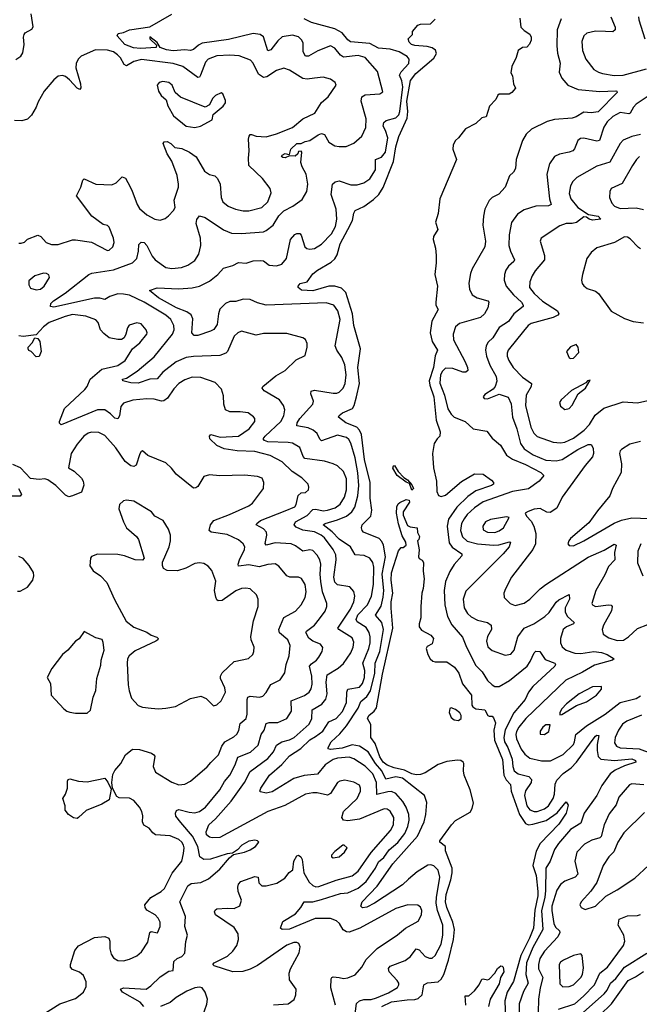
# Model space of a CAD drawing. Extents: x 1550320 to 1685906, y 509093 to 640511.
# Tile 210 of 256: x 1618121 to 1622377, y 556431 to 563196. Entities that reach past the tile are written whole.
import ezdxf

# ---------------------------------------------------------------- set-up
doc = ezdxf.new("R2010")
doc.units = 0

msp = doc.modelspace()

# ---------------------------------------------------------------- linework, layer by layer
at = {"layer": '0CON20XD'}
for points in [[(1618095, 562923.3), (1618130, 562945), (1618141.7, 562968.3), (1618151.2, 563025), (1618147.5, 563075), (1618152.5, 563095), (1618159.2, 563105), (1618205, 563130.8), (1618213.9, 563146.1), (1618200, 563235)], [(1619547.8, 556762.2), (1619584.6, 556795), (1619612.9, 556835), (1619624.6, 556875), (1619622.1, 556915), (1619595, 556957.9), (1619466, 557045), (1619458.8, 557065), (1619462.7, 557077.3), (1619475, 557085.8), (1619545, 557091.9), (1619595, 557088.1), (1619632.4, 557107.6), (1619644.2, 557145.8), (1619621.5, 557205), (1619618.5, 557235), (1619624, 557256), (1619640.8, 557275), (1619735, 557310), (1619758.8, 557305), (1619764.5, 557264.5), (1619785, 557244.3), (1619815, 557245.7), (1619886.7, 557263.3), (1619943, 557297), (1619972.8, 557337.2), (1619997.5, 557355), (1620004.4, 557415), (1620025, 557451.2), (1620035, 557456), (1620052.5, 557445), (1620061.8, 557425), (1620072.7, 557335), (1620110.1, 557270.1), (1620135, 557246.2), (1620155, 557238.2), (1620175, 557239.3), (1620293.9, 557283.9), (1620405, 557313.6), (1620445, 557344.6), (1620535.1, 557474.9), (1620668.7, 557625), (1620687.6, 557665), (1620690.5, 557715), (1620665, 557757.8), (1620645, 557771.5), (1620625, 557773.8), (1620455, 557702.1), (1620375, 557692.2), (1620344.2, 557695), (1620333.8, 557715), (1620346.2, 557755), (1620437.9, 557845), (1620461.5, 557895), (1620462.7, 557915), (1620455.3, 557935.3), (1620415, 557956.9), (1620355, 557970.6), (1620320, 557965), (1620305, 557954), (1620255, 557878.1), (1620235, 557868.2), (1620165, 557884.6), (1620134.6, 557884.6), (1620085, 557875.4), (1619942.3, 557797.7), (1619825, 557756.6), (1619495, 557577.1), (1619443.4, 557573.4), (1619425, 557578.9), (1619404.4, 557595), (1619401.4, 557615), (1619420, 557665), (1619465.2, 557704.8), (1619574.1, 557825.9), (1619664.2, 557955), (1619705, 558030.9), (1619825, 558119.3), (1619864, 558165), (1619885, 558212.2), (1619921.4, 558235), (1619975, 558247.8), (1620006.6, 558263.4), (1620110, 558355), (1620126.5, 558393.5), (1620130, 558455), (1620197.2, 558492.8), (1620222.9, 558527.1), (1620232.7, 558565), (1620226.4, 558645), (1620232.9, 558695), (1620308.9, 558741.1), (1620345, 558772.7), (1620394.6, 558845), (1620410.4, 558885), (1620415, 558920), (1620405, 558948.1), (1620312.2, 559005), (1620305.5, 559015), (1620394.2, 559145), (1620416.6, 559195), (1620422.7, 559235), (1620415, 559266.2), (1620388.9, 559298.9), (1620305, 559312.7), (1620285, 559330.8), (1620279.1, 559365), (1620294.2, 559484.2), (1620291.5, 559518.5), (1620274.7, 559555), (1620215, 559634.7), (1620191.6, 559655), (1620145, 559676.6), (1620065, 559687.9), (1620019.9, 559709.9), (1620006.2, 559725), (1620016.1, 559745), (1620095, 559789), (1620135, 559830.3), (1620155, 559832.6), (1620205, 559821.7), (1620235, 559824.8), (1620287.1, 559842.9), (1620322.5, 559867.5), (1620351.9, 559915), (1620365.8, 559965.8), (1620365, 560040), (1620345, 560091.4), (1620305, 560130.6), (1620273.3, 560145), (1620215, 560162.1), (1620079.9, 560179.9), (1620067.2, 560195), (1620045.3, 560255.3), (1619995.3, 560285.3), (1619965, 560291.3), (1619825.2, 560295.2), (1619801.9, 560305), (1619794.5, 560315), (1619807.7, 560335), (1619914.6, 560435), (1619934.6, 560475), (1619941.1, 560515), (1619933.1, 560545), (1619904.6, 560584.6), (1619800.8, 560645), (1619785.8, 560665), (1619790.8, 560675), (1619881.5, 560748.5), (1619945, 560785.7), (1620020.7, 560859.3), (1620081.2, 560888.8), (1620096, 560945), (1620095, 560970), (1620085, 560997.5), (1620065, 561010), (1619955, 561039.2), (1619795, 561039.2), (1619745, 561027.5), (1619644.4, 561055.6), (1619618.8, 561045), (1619595, 561021.2), (1619547.5, 560915), (1619536.2, 560903.8), (1619495, 560889.6), (1619315, 560881.1), (1619265, 560874.6), (1619195, 560845.2), (1619104.6, 560775), (1619065, 560728.1), (1619015, 560724.8), (1618935, 560699), (1618885, 560700.3), (1618830, 560715), (1618827.5, 560725), (1618855, 560732), (1618928.4, 560781.6), (1619045, 560879.3), (1619170, 561035), (1619182.8, 561065), (1619180.7, 561095), (1619160.3, 561135), (1619125.4, 561165), (1618976.2, 561255), (1618875, 561302), (1618835, 561311), (1618795, 561311.6), (1618740, 561295), (1618705, 561272.9), (1618672.5, 561282.5), (1618635, 561282.9), (1618355, 561221.5), (1618333.8, 561225), (1618334, 561245), (1618353.1, 561265), (1618433.2, 561316.8), (1618595, 561446.1), (1618615.9, 561454.1), (1618765, 561476.1), (1618896.7, 561525), (1618925, 561555.7), (1618936.2, 561605), (1618938.9, 561651.1), (1618955, 561667.5), (1618975, 561664.3), (1618995, 561644.4), (1619031.5, 561571.5), (1619052.7, 561545), (1619125, 561493.8), (1619165.3, 561485.3), (1619233.6, 561493.6), (1619275, 561508.2), (1619325, 561541.4), (1619351.8, 561585), (1619365.3, 561644.7), (1619362.7, 561695), (1619332.5, 561795), (1619337.6, 561822.4), (1619355, 561847.5), (1619395.8, 561835.8), (1619521.3, 561751.3), (1619575, 561729.1), (1619645, 561726.2), (1619795, 561738.2), (1619815, 561746.7), (1619861.5, 561785), (1619901.3, 561848.7), (1619935, 561882.7), (1619996.1, 561913.9), (1620060.1, 561959.9), (1620092.2, 562015), (1620101.1, 562065), (1620088.9, 562135), (1620061.1, 562185), (1620051.9, 562215), (1620058, 562285), (1620055, 562292.5), (1620035, 562290), (1620032.5, 562275), (1620013, 562257), (1619975, 562260), (1619945, 562247.5), (1619928.8, 562248.8), (1619920, 562255), (1619925, 562266), (1619945, 562276.2), (1619960.7, 562270.7), (1619975, 562270), (1619983.8, 562305), (1620025, 562346.2), (1620055, 562346), (1620080.9, 562359.1), (1620115, 562366.4), (1620170.8, 562405), (1620195, 562412.7), (1620215, 562407.5), (1620244.5, 562355), (1620285, 562329.2), (1620315, 562323.6), (1620364.5, 562325.5), (1620415, 562346.5), (1620470.8, 562395), (1620498.8, 562455), (1620500, 562515), (1620467.5, 562635), (1620470.6, 562665), (1620495, 562678.5), (1620594.3, 562685.7), (1620615, 562700), (1620579.1, 562839.1), (1620495, 562935.4), (1620445, 562950.8), (1620345, 562938.5), (1620325, 562951.4), (1620285, 563000.8), (1620255, 563015.8), (1620168.5, 562981.5), (1620105, 562946.2), (1620085, 562944.4), (1620068, 562975), (1620067.3, 563035), (1620058.9, 563055), (1620035, 563077.5), (1619995, 563090.5), (1619925, 563077.3), (1619895, 563050), (1619845, 562988.5), (1619825, 562982.5), (1619795, 563078.1), (1619773.9, 563093.9), (1619725, 563101.8), (1619555, 563060.2), (1619375, 563033.4), (1619348.2, 563021.8), (1619315, 562991.6), (1619295, 562983.5), (1619255, 562988.7), (1619175, 562982.2), (1619128.4, 562988.4), (1619085.7, 563005.7), (1619065, 563040), (1619015, 563077.5), (1619015, 563063.3), (1619060.7, 563020.7), (1619057.5, 563005), (1618951.7, 562998.3), (1618903.2, 563003.2), (1618842.9, 563025), (1618791.2, 563085), (1618798.3, 563101.7), (1618835, 563107.1), (1618875, 563126.2), (1619015, 563147.3), (1619165, 563234.6)], [(1620316.2, 556615), (1620345, 556609.2), (1620375, 556611.8), (1620425, 556633.3), (1620471.1, 556685), (1620501.7, 556738.3), (1620577.1, 556815), (1620715, 556907.1), (1620770, 556955), (1620857.1, 557002.9), (1620881.9, 557045), (1620882.2, 557075), (1620875, 557098.8), (1620855, 557111.4), (1620786.4, 557113.6), (1620705, 557090), (1620456.7, 556953.3), (1620385, 556926), (1620365, 556929.2), (1620342.7, 556942.8), (1620317.9, 556985), (1620297.1, 557005), (1620255, 557021.3), (1620150.1, 557019.9), (1620045, 556975.8), (1619975, 556947.3), (1619924.1, 556944.1), (1619912.5, 556955), (1619929.2, 557000.8), (1620015, 557052.9), (1620052.3, 557095), (1620075, 557134.3), (1620135, 557135.7), (1620195, 557150.4), (1620325, 557192.6), (1620375, 557196.8), (1620445, 557229.2), (1620500, 557275), (1620564.2, 557365), (1620585, 557409.2), (1620621.3, 557438.7), (1620659, 557491), (1620717.2, 557542.8), (1620765.8, 557605), (1620787.4, 557652.6), (1620795.7, 557695), (1620793.3, 557735), (1620775.9, 557785), (1620752.2, 557825), (1620705, 557880), (1620675, 557892.4), (1620649.5, 557890.5), (1620573, 557873), (1620572.7, 557955), (1620547.4, 558015), (1620495, 558067.8), (1620415, 558117.3), (1620385, 558128.1), (1620305, 558121.2), (1620275, 558112.8), (1620218.2, 558075), (1620167.4, 558012.6), (1620075, 558002.4), (1620005, 557982.9), (1619855, 557890), (1619815, 557880.9), (1619775, 557890), (1619771.2, 557895), (1619778, 557915), (1619837.5, 558005), (1619922.4, 558077.6), (1619973.1, 558136.9), (1620051.6, 558188.4), (1620115, 558247.1), (1620151.9, 558271.9), (1620202.3, 558307.7), (1620245, 558370.9), (1620295, 558393.9), (1620337.1, 558442.9), (1620366.1, 558503.9), (1620367.5, 558575), (1620374.5, 558595), (1620455, 558610.4), (1620475, 558635.6), (1620489, 558675), (1620490.8, 558725), (1620478.1, 558775), (1620520, 558875), (1620528.8, 558915), (1620528.8, 558955), (1620520.5, 558985), (1620499.7, 559019.7), (1620438.3, 559058.3), (1620431.7, 559075), (1620443.9, 559106.1), (1620510.2, 559175), (1620537.3, 559235), (1620551.6, 559315), (1620552.4, 559435), (1620546.3, 559466.3), (1620525, 559497.1), (1620487.5, 559515), (1620425, 559518.6), (1620394.1, 559574.1), (1620315, 559627.5), (1620266.6, 559676.6), (1620205.7, 559725), (1620218.8, 559735), (1620305, 559759.3), (1620365.1, 559784.9), (1620402, 559815), (1620423.7, 559846.3), (1620444.3, 559925), (1620449.3, 559995), (1620443.4, 560083.4), (1620425, 560185.8), (1620395, 560287.1), (1620381.3, 560311.3), (1620365, 560325.4), (1620305, 560341.8), (1620195, 560302.2), (1620183.1, 560313.1), (1620165, 560352.9), (1620136.5, 560376.5), (1620101.4, 560391.4), (1620025.7, 560405.7), (1620026.7, 560425), (1620045.3, 560455), (1620134.7, 560555), (1620138.9, 560575), (1620120.8, 560625), (1620124, 560644), (1620145, 560650.4), (1620275, 560628.9), (1620300.2, 560629.8), (1620315, 560636.7), (1620342.2, 560665), (1620357.3, 560695), (1620364.1, 560755), (1620355.3, 560825), (1620334.7, 560875), (1620299.6, 560925), (1620287.7, 560955), (1620321.5, 561135), (1620306.9, 561195), (1620278, 561235), (1620225, 561250.5), (1619815, 561235.3), (1619755, 561250.8), (1619705, 561272.9), (1619655, 561276.3), (1619605, 561260), (1619565, 561259.2), (1619534.4, 561245.6), (1619495, 561205.7), (1619487.1, 561175), (1619478, 561102), (1619455, 561068), (1619432.5, 561055), (1619345, 561026.2), (1619320, 561025), (1619304, 561044), (1619309.8, 561139.8), (1619298.8, 561168.8), (1619269.2, 561189.2), (1619197.1, 561215), (1619075, 561284.6), (1619012.5, 561335), (1619065, 561354.3), (1619215, 561345.9), (1619305, 561352.9), (1619356.2, 561363.8), (1619425, 561400), (1619481.5, 561445), (1619520.5, 561489.5), (1619585, 561506.2), (1619625, 561528.5), (1619677.3, 561522.7), (1619725, 561538.1), (1619775, 561542), (1619795, 561538.6), (1619835, 561510), (1619885.4, 561504.6), (1619920.8, 561515), (1619953.1, 561555), (1619981.9, 561685), (1620010, 561720), (1620025, 561727.1), (1620045.7, 561725.7), (1620054.4, 561714.4), (1620080, 561635), (1620093.8, 561623.8), (1620115, 561618.9), (1620145, 561624.5), (1620195, 561653.1), (1620262.5, 561725), (1620290.9, 561775), (1620298.2, 561825), (1620293.6, 561895), (1620261.5, 561995), (1620268.9, 562065), (1620287.4, 562082.6), (1620315, 562088.9), (1620395, 562061.4), (1620438.6, 562061.4), (1620485, 562074.5), (1620525, 562101.4), (1620564.5, 562165), (1620565.9, 562234.1), (1620605, 562250.4), (1620632.7, 562285), (1620648.9, 562385), (1620634.7, 562435), (1620617.7, 562465), (1620621.4, 562488.6), (1620637.8, 562502.2), (1620705, 562520.8), (1620725, 562542.2), (1620733.1, 562565), (1620752, 562735), (1620745.9, 562775), (1620730.2, 562815), (1620741.9, 562838.1), (1620794.5, 562895), (1620796.9, 562925), (1620783.3, 562943.3), (1620727.1, 562975), (1620665, 562992.3), (1620585, 562999.6), (1620525, 563032.4), (1620393.5, 563043.5), (1620375, 563056.7), (1620334.8, 563105), (1620285, 563133.3), (1620125.9, 563175.9), (1620075, 563200.5)], [(1620425.9, 556365), (1620435, 556436), (1620455, 556455.7), (1620485, 556463.5), (1620535, 556464.6), (1620572.5, 556475), (1620655, 556509.4), (1620715, 556545.8), (1620725.6, 556565), (1620724.4, 556575), (1620714.4, 556595), (1620659.6, 556655), (1620654, 556676), (1620665, 556693.3), (1620767.6, 556732.4), (1620805, 556760), (1620845, 556811.4), (1620865, 556804.4), (1620905, 556760), (1620935, 556746.7), (1620955, 556746.9), (1620975, 556765.8), (1621015.8, 556845), (1621028.4, 556905), (1621027, 556975), (1620989.8, 557075), (1620981.9, 557125), (1620982.8, 557165), (1621005.7, 557305), (1620995, 557352.2), (1620965, 557382), (1620945, 557388.8), (1620925, 557386.3), (1620850.2, 557339.8), (1620790.5, 557289.5), (1620749.4, 557250.6), (1620557.5, 557125), (1620505, 557098.5), (1620475, 557094.2), (1620463.8, 557105), (1620474.4, 557135), (1620577.3, 557242.7), (1620684.9, 557395.1), (1620854.3, 557585), (1620899.1, 557685), (1620911.2, 557735), (1620917.4, 557817.4), (1620900.8, 557865), (1620750.5, 557985), (1620705, 557993.2), (1620635, 557978.3), (1620607.7, 558035), (1620564.2, 558085), (1620515, 558165.3), (1620454.4, 558205), (1620405, 558214), (1620335, 558191.7), (1620255, 558180.4), (1620240, 558185), (1620240, 558195), (1620260, 558235), (1620320.3, 558289.7), (1620365, 558343.6), (1620446.5, 558465), (1620465, 558512.3), (1620505, 558545.7), (1620529.4, 558585), (1620559.9, 558705), (1620562.3, 558775), (1620594, 558855), (1620619.2, 559005), (1620609.2, 559055), (1620564.4, 559105), (1620604.2, 559165.8), (1620618.6, 559228.6), (1620621.5, 559275), (1620611.5, 559385), (1620633, 559505), (1620620.2, 559585), (1620609.5, 559609.5), (1620591, 559631), (1620482.9, 559675), (1620473.5, 559685), (1620468.5, 559705), (1620473.1, 559725), (1620532.1, 559785), (1620540.3, 559825), (1620527.7, 559907.7), (1620528.4, 560015), (1620488.5, 560175), (1620469.5, 560345), (1620455.7, 560375.7), (1620435.7, 560395.7), (1620361.8, 560425), (1620310.8, 560465), (1620315, 560476.2), (1620338.8, 560495), (1620406.5, 560523.5), (1620419.5, 560545), (1620433.8, 560605), (1620454, 560695), (1620443.3, 560805), (1620461.3, 560935), (1620416.3, 561095), (1620407.8, 561175), (1620360.4, 561320.4), (1620331.5, 561351.5), (1620284.8, 561365.2), (1620245, 561364), (1620135, 561332.7), (1620057.7, 561337.7), (1620033.3, 561355), (1620033.3, 561365), (1620046.6, 561383.4), (1620096.2, 561395), (1620135, 561450), (1620165.7, 561475), (1620260, 561530), (1620286.4, 561553.6), (1620300.8, 561579.2), (1620322.6, 561655), (1620375.2, 561754.8), (1620406.1, 561815), (1620415, 561867.5), (1620425, 561884), (1620485, 561912.5), (1620550.7, 561959.3), (1620587.6, 561995), (1620617.2, 562042.8), (1620687.7, 562222.3), (1620705, 562322.5), (1620725, 562394.3), (1620782, 562518), (1620786.8, 562565), (1620779.5, 562635), (1620805, 562777.8), (1620840.8, 562825), (1620965, 562932.5), (1620983.9, 562963.9), (1620976, 562986), (1620955, 563001.3), (1620920.7, 563010.7), (1620835, 563018.2), (1620812.5, 563025), (1620795, 563040.8), (1620788.8, 563065), (1620820, 563095), (1620820, 563115), (1620855, 563157.5), (1620874.1, 563165.9), (1620941.7, 563168.3), (1620975, 563198.8)], [(1621557, 563207), (1621563.9, 563143.9), (1621585, 563122.5), (1621625, 563096.7), (1621634, 563075), (1621634.1, 563055.9), (1621622.7, 563027.3), (1621605, 563006.7), (1621575, 563003.8), (1621543.8, 562985), (1621530, 562935), (1621502.3, 562875), (1621495, 562830), (1621505, 562810), (1621511.9, 562755), (1621526.7, 562725), (1621501.2, 562695), (1621482.5, 562685), (1621415, 562683.3), (1621405, 562677.5), (1621392.3, 562647.7), (1621348.8, 562601.2), (1621325, 562527.5), (1621295, 562522.5), (1621255, 562482.5), (1621183.6, 562446.4), (1621135.9, 562384.1), (1621113.8, 562365), (1621098, 562335), (1621095.8, 562305), (1621122, 562235), (1621005.9, 561965.9), (1620994.2, 561865), (1620976.2, 561805), (1620992.5, 561755), (1620964.2, 561705), (1620960.8, 561685), (1620976.4, 561626.4), (1620981.5, 561575), (1620981.8, 561525), (1620971.4, 561445), (1620990.9, 561365), (1620978.6, 561255), (1620980, 561235), (1620994.2, 561205), (1620950.7, 561125), (1620941.2, 561045), (1620954.3, 560985), (1620990.5, 560925), (1620973.9, 560886.1), (1620962.1, 560805), (1620934, 560715), (1620937.7, 560685), (1620964.8, 560605), (1620980.6, 560445), (1621008.9, 560365), (1621006, 560335), (1620988, 560315), (1620968.1, 560285), (1620956, 560215), (1620963.4, 560116.6), (1620983.2, 560025), (1620985.4, 559955), (1620997.2, 559927.2), (1621015, 559920), (1621045, 559928.8), (1621155, 560023.2), (1621245, 560076.3), (1621305, 560073.1), (1621362, 560032), (1621374.3, 560015), (1621374.3, 560005), (1621362.5, 559995), (1621255, 559957.9), (1621199.5, 559920.5), (1621124.1, 559845.9), (1621066.9, 559765), (1621056.1, 559715), (1621070.9, 559600.9), (1621091.4, 559571.4), (1621158.6, 559525), (1621157.2, 559512.8), (1621105, 559452.5), (1621075.4, 559404.6), (1621046.2, 559335), (1621035.9, 559275), (1621040.5, 559175), (1621058.7, 559095), (1621088, 559038), (1621162.3, 558952.3), (1621189.7, 558885), (1621255, 558757.8), (1621297.3, 558715), (1621334.5, 558655), (1621365, 558626.4), (1621385.3, 558615.3), (1621415, 558615.3), (1621485.4, 558655), (1621606.1, 558755), (1621626.7, 558785), (1621653.6, 558846.4), (1621666.1, 558856.1), (1621694.3, 558854.3), (1621730.8, 558800.8), (1621796, 558775), (1621800.8, 558765), (1621795.7, 558755), (1621646.2, 558613.8), (1621615.9, 558575.9), (1621593.8, 558525), (1621515.9, 558434.1), (1621455, 558315.5), (1621445.6, 558265), (1621451, 558235), (1621474.4, 558195), (1621503.2, 558115), (1621507.5, 558065), (1621517.8, 558035), (1621545, 558013.2), (1621616.9, 557995), (1621635.4, 557975), (1621633.2, 557955), (1621595, 557897.5), (1621587.5, 557865), (1621603.8, 557795), (1621625, 557767.3), (1621653.8, 557755), (1621675.4, 557755.4), (1621725, 557772.9), (1621752.7, 557795), (1621785.8, 557845), (1621793.6, 557875), (1621797.8, 557942.2), (1621809.4, 557970.6), (1621852.9, 558017.1), (1621908.2, 558055), (1621945, 558093.6), (1622045.2, 558234.8)], [(1621838.9, 563201.1), (1621811.8, 563125), (1621810.5, 563015), (1621815.6, 562965), (1621832.7, 562897.3), (1621825.7, 562835), (1621845, 562794), (1621885.7, 562745), (1621956.2, 562716.2), (1622105, 562701.9), (1622215, 562706.7), (1622222.5, 562705), (1622223.8, 562695), (1622095, 562561.8), (1622045, 562556.4), (1621995, 562560.8), (1621942.8, 562527.2), (1621915, 562518.1), (1621795, 562510.4), (1621745, 562495.4), (1621635.5, 562444.5), (1621600.7, 562409.3), (1621574, 562365), (1621530, 562235), (1621525.8, 562174.2), (1621512.3, 562147.7), (1621485, 562122.5), (1621456, 562045), (1621413, 561997), (1621365, 561974.2), (1621345.5, 561954.5), (1621316.9, 561895), (1621305.7, 561845), (1621303.1, 561785), (1621320, 561675), (1621316.7, 561635), (1621229.4, 561485), (1621217.8, 561452.2), (1621206.7, 561385), (1621211.5, 561345), (1621229.4, 561305), (1621264.1, 561284.1), (1621336.2, 561265), (1621343.8, 561255), (1621337.1, 561215), (1621312.9, 561175), (1621285, 561150.6), (1621142.4, 561107.6), (1621114.6, 561085.4), (1621099.4, 561035), (1621101.5, 560995), (1621181.2, 560845), (1621197.5, 560805), (1621198.1, 560785), (1621185.4, 560774.6), (1621165.5, 560774.5), (1621095, 560798.7), (1621045, 560800.4), (1621025, 560781.8), (1621010.5, 560755), (1621007.5, 560697.5), (1621038.6, 560615), (1621062.6, 560522.6), (1621085, 560485.5), (1621105, 560465.5), (1621180, 560435), (1621235.3, 560385.3), (1621329.5, 560369.5), (1621365, 560321.2), (1621422.4, 560272.4), (1621463.8, 560203.8), (1621505.9, 560175.9), (1621595, 560138.7), (1621700, 560085), (1621720.8, 560065), (1621688.1, 560025), (1621615, 559971.5), (1621505, 559954.1), (1621305, 559883.5), (1621245, 559841.3), (1621194.7, 559795), (1621173.2, 559766.8), (1621154.7, 559735), (1621149.2, 559685), (1621162.7, 559642.7), (1621195, 559612.3), (1621265, 559593.4), (1621375, 559584.3), (1621412, 559588), (1621485, 559608.6), (1621491.2, 559605), (1621482.2, 559575), (1621442.5, 559525), (1621185, 559268.6), (1621166.2, 559215), (1621173.8, 559155), (1621196.9, 559116.9), (1621222.2, 559092.2), (1621265, 559070.3), (1621333.6, 559053.6), (1621358.9, 559035), (1621362.7, 559005), (1621335, 558958), (1621328.2, 558925), (1621337.4, 558887.4), (1621365, 558861.5), (1621455, 558830), (1621494.2, 558835.8), (1621516.9, 558865), (1621542.2, 558955), (1621584.8, 559015.2), (1621651.4, 559045), (1621728.9, 559095), (1621757.4, 559122.6), (1621805, 559193.3), (1621825, 559209.5), (1621895.7, 559245.7), (1621896.4, 559215), (1621867.9, 559155), (1621868.2, 559125), (1621883.2, 559095), (1621928.6, 559055), (1621925.8, 559045), (1621875.9, 559024.1), (1621854.6, 559005), (1621835.4, 558945), (1621835.5, 558915), (1621847, 558887), (1621874.8, 558864.8), (1621935, 558844.2), (1621975, 558841.6), (1622064.5, 558854.5), (1622117.5, 558847.5), (1622155, 558834.7), (1622203.8, 558805), (1622193.3, 558795), (1622069.5, 558760.5), (1621986.9, 558713.1), (1621871.2, 558658.8), (1621596.4, 558393.6), (1621548.8, 558335), (1621532.5, 558305), (1621528.3, 558285), (1621533.3, 558255), (1621564.8, 558184.8), (1621589.7, 558149.7), (1621625, 558122.9), (1621705, 558102.7), (1621767.1, 558102.9), (1621853.9, 558146.1), (1621923.6, 558216.4), (1621932.5, 558235), (1621940.4, 558285), (1622013.5, 558345), (1622142.7, 558425), (1622245, 558503.9), (1622355, 558531.1), (1622385, 558549.2)], [(1622180.4, 563215), (1622211.2, 563145), (1622211.9, 563125), (1622195, 563112.7), (1622145, 563114), (1622075, 563117.9), (1622016.4, 563103.6), (1621994.6, 563085.4), (1621983.1, 563045), (1621986.1, 562985), (1622009.6, 562925), (1622065, 562854.3), (1622095.4, 562835.4), (1622125, 562826.4), (1622205, 562812.3), (1622265, 562815.3), (1622425, 562859)], [(1622372.2, 563215), (1622373.3, 563195), (1622415.6, 563065)], [(1618115, 561661.2), (1618130.7, 561659.3), (1618153.6, 561666.4), (1618175, 561687.5), (1618245, 561716.2), (1618266.2, 561705), (1618302.5, 561665), (1618340.7, 561650.7), (1618385, 561651.4), (1618483.9, 561683.9), (1618505, 561684.2), (1618615, 561667.5), (1618725, 561610.8), (1618735, 561612.5), (1618762, 561635), (1618769.2, 561665), (1618765.7, 561695), (1618735, 561771.2), (1618725, 561782), (1618695, 561788.8), (1618615.6, 561845.6), (1618511.4, 561985), (1618542.2, 562045), (1618555, 562092.5), (1618565, 562101.2), (1618645, 562066.7), (1618755, 562060), (1618784.5, 562075.5), (1618825.7, 562115.7), (1618847.1, 562107.1), (1618865, 562076.2), (1618890.5, 562025), (1618927.1, 561925), (1618945, 561899.2), (1618994, 561855), (1619050, 561825), (1619085, 561819.2), (1619120.3, 561829.7), (1619142.6, 561847.4), (1619176.4, 561883.6), (1619188, 561905), (1619181.4, 561955), (1619211.1, 562045), (1619211.8, 562065), (1619202.7, 562125), (1619165, 562223.8), (1619133.1, 562275), (1619106.2, 562345), (1619112.9, 562357.1), (1619135, 562358.1), (1619160, 562345), (1619186.9, 562316.9), (1619235, 562309.6), (1619286.5, 562286.5), (1619334, 562254), (1619391.4, 562155), (1619425, 562133.1), (1619462, 562122), (1619479.4, 562105), (1619497.5, 562065), (1619504.6, 561974.6), (1619515.6, 561945), (1619554.1, 561914.1), (1619603.5, 561893.5), (1619655, 561881.5), (1619695, 561881.5), (1619785, 561904.6), (1619826.5, 561945), (1619847.5, 562005), (1619841.4, 562035), (1619788.9, 562105), (1619695.5, 562195), (1619691.8, 562245), (1619698, 562295), (1619692, 562375), (1619696.7, 562395), (1619704.2, 562405.8), (1619713.9, 562406.1), (1619745.7, 562395.7), (1619815, 562391.8), (1619885, 562410.9), (1619995, 562454.7), (1620065, 562514.5), (1620147.4, 562552.6), (1620193.4, 562626.6), (1620238.8, 562665), (1620295.7, 562745), (1620288, 562765), (1620255, 562788.1), (1620205, 562800), (1620145, 562793.1), (1620095, 562788.2), (1620065, 562792.2), (1619975, 562850), (1619935, 562861.8), (1619885, 562845.6), (1619817.7, 562802.3), (1619795, 562797.9), (1619762, 562822), (1619725, 562897.1), (1619706.8, 562916.8), (1619627.6, 562947.6), (1619565, 562952.4), (1619475, 562948.4), (1619414.8, 562925.2), (1619396.5, 562903.5), (1619363.6, 562815), (1619355, 562801.4), (1619345, 562798.6), (1619240.6, 562875), (1619174.3, 562894.3), (1618957.5, 562922.5), (1618905, 562907.6), (1618855, 562878.2), (1618838.8, 562888.8), (1618814.4, 562934.4), (1618793.3, 562955), (1618765, 562974), (1618725, 562987.2), (1618641.9, 562988.1), (1618544.3, 562945), (1618522.5, 562925), (1618508.8, 562895), (1618507.5, 562865), (1618538.9, 562755), (1618541.7, 562728.3), (1618535, 562716.7), (1618515, 562726), (1618462.9, 562782.9), (1618435, 562804.5), (1618415, 562811.5), (1618385, 562806.7), (1618355, 562783.3), (1618288.5, 562705), (1618248.3, 562631.7), (1618235, 562593.8), (1618201.3, 562538.7), (1618175, 562511.2), (1618135, 562500), (1618085, 562502)], [(1619325, 562454.6), (1619362, 562465), (1619442.3, 562507.7), (1619450, 562545), (1619518.3, 562601.7), (1619535.7, 562624.3), (1619535, 562640), (1619516.1, 562686.1), (1619505, 562692.5), (1619465, 562673.8), (1619446.2, 562655), (1619425, 562610), (1619395, 562594), (1619225, 562664), (1619190, 562695), (1619168.6, 562745), (1619144.6, 562764.6), (1619105, 562771.5), (1619080, 562765), (1619066.2, 562745), (1619073.8, 562705), (1619093.3, 562675), (1619126.7, 562645), (1619139.2, 562605), (1619177.5, 562535), (1619264.2, 562465), (1619325, 562454.6)], [(1622445, 562675.3), (1622355.6, 562614.4), (1622337.3, 562595), (1622315, 562554.5), (1622305, 562550), (1622245, 562559.1), (1622195, 562531.2), (1622156.2, 562495), (1622132.8, 562457.2), (1622104.4, 562365.6), (1622085, 562361.8), (1621995, 562381.9), (1621971.7, 562378.3), (1621954.3, 562365), (1621932.2, 562307.8), (1621920.8, 562295), (1621895, 562284.6), (1621827.6, 562272.4), (1621793.8, 562255), (1621760.8, 562205), (1621742.5, 562135), (1621760.5, 561965), (1621770.6, 561925), (1621753.9, 561916.1), (1621665, 561913.5), (1621585, 561890.4), (1621541.2, 561858.8), (1621498.2, 561801.8), (1621482.4, 561717.6), (1621481.4, 561645), (1621491.2, 561605), (1621518.5, 561545), (1621515.8, 561534.2), (1621478.8, 561501.2), (1621460.4, 561475), (1621450, 561445), (1621447.5, 561405), (1621462.1, 561365), (1621512.8, 561305), (1621567.3, 561255), (1621579.2, 561235), (1621578.8, 561225), (1621515.6, 561174.4), (1621477.2, 561122.8), (1621415, 561080.9), (1621370.1, 561009.9), (1621339.4, 560980.6), (1621324.5, 560955), (1621319.6, 560925), (1621326.2, 560885), (1621351, 560821), (1621393.1, 560745), (1621397.4, 560712.6), (1621385.8, 560675), (1621372.2, 560657.8), (1621315, 560620), (1621303.3, 560605), (1621312.3, 560592.3), (1621335, 560591.2), (1621415, 560623.3), (1621475, 560602.9), (1621496.8, 560556.8), (1621504.8, 560464.8), (1621535.3, 560385), (1621561.8, 560285), (1621586.9, 560246.9), (1621646.9, 560205), (1621735, 560169.7), (1621805, 560164.8), (1621847.5, 560175), (1621955, 560243.3), (1622025, 560276.4), (1622047.2, 560277.2), (1622060.9, 560250.9), (1622062.7, 560215), (1622055, 560192.5), (1622005, 560133.3), (1621847.8, 559915), (1621809.4, 559840.6), (1621765, 559810.6), (1621742.4, 559812.4), (1621695, 559836.7), (1621655, 559833.1), (1621612.3, 559817.7), (1621592.5, 559805), (1621601.2, 559785), (1621635, 559749.2), (1621652.1, 559715), (1621665.3, 559665), (1621663.8, 559595), (1621644.7, 559555.3), (1621499.4, 559365), (1621457.5, 559285), (1621446, 559255), (1621448, 559225), (1621490, 559185), (1621525, 559171.1), (1621585, 559186.7), (1621624.7, 559215.3), (1621694.7, 559285.3), (1621735.8, 559314.2), (1622025, 559503.1), (1622135, 559551.2), (1622205, 559593.3), (1622216.9, 559585), (1622205.3, 559535), (1622208.5, 559485), (1622165, 559438.1), (1622138.8, 559381.2), (1622078.8, 559275), (1622051.5, 559185), (1622055.8, 559175), (1622075, 559164.6), (1622165, 559174.6), (1622182.6, 559172.6), (1622191.4, 559165), (1622185.5, 559135), (1622131.1, 559035), (1622120.8, 559005), (1622128, 558975), (1622168.3, 558948.3), (1622225, 558929.3), (1622267.7, 558932.3), (1622303.1, 558955), (1622365, 559012.9), (1622435, 559040.9)], [(1622385, 562407.7), (1622325, 562393.6), (1622265, 562366.9), (1622245.9, 562344.1), (1622175, 562216.2), (1622085, 562188.5), (1621947.4, 562112.6), (1621920.6, 562085), (1621904.3, 562055), (1621895, 562002.5), (1621907.5, 561965), (1621954.8, 561904.8), (1622027.9, 561857.9), (1622093.3, 561845), (1622113.3, 561825), (1622055, 561817.3), (1622031.2, 561825), (1622015, 561838.8), (1621995, 561840.8), (1621945, 561801.8), (1621915, 561794.6), (1621875, 561794.5), (1621831.7, 561778.3), (1621703.8, 561695), (1621696.1, 561673.9), (1621725.6, 561575), (1621725.6, 561545), (1621660.9, 561469.1), (1621641.4, 561435), (1621625.7, 561394.3), (1621623.1, 561355), (1621654.5, 561315), (1621710.7, 561260.7), (1621814.4, 561195), (1621824.3, 561175), (1621818, 561165), (1621785, 561150), (1621635, 561107.3), (1621614.4, 561095), (1621580.9, 561055), (1621476.5, 560925), (1621468.5, 560905), (1621469.3, 560885), (1621480, 560855), (1621510.9, 560805), (1621575, 560740.4), (1621635.5, 560695), (1621633.5, 560675), (1621600, 560615), (1621594.2, 560545), (1621631.2, 560395), (1621651.5, 560355), (1621675, 560331.8), (1621785, 560293.4), (1621835, 560288), (1621866.3, 560293.7), (1621925, 560320.8), (1621997.2, 560375), (1622035.4, 560415), (1622072.6, 560477.4), (1622133.5, 560526.5), (1622265, 560569.6), (1622365, 560562.9), (1622435, 560579.4)], [(1622377.1, 562255), (1622357.8, 562235), (1622328.9, 562195), (1622259.1, 562070.9), (1622182.9, 562035), (1622174.4, 562015), (1622172.9, 561975), (1622188.5, 561935), (1622207.1, 561915), (1622245, 561897.5), (1622355, 561902.9), (1622405, 561892.7)], [(1622370.8, 561630.8), (1622315, 561690), (1622295, 561701.5), (1622275, 561703.5), (1622206.7, 561665), (1622085, 561629.2), (1622045, 561596.2), (1622015.8, 561555), (1621985.8, 561445), (1621980, 561405), (1621984.1, 561384.1), (1621995, 561366.7), (1622018.8, 561348.8), (1622075, 561329.4), (1622097.5, 561315), (1622182.6, 561192.6), (1622275, 561142.2), (1622335, 561121.4), (1622405, 561113.8)], [(1622385, 561622), (1622370.8, 561630.8)], [(1618235, 561339.1), (1618265, 561344.5), (1618289.2, 561365), (1618326.2, 561425), (1618321.7, 561441.7), (1618305, 561451.2), (1618283.6, 561453.6), (1618225, 561436.9), (1618185, 561402.5), (1618184.2, 561375), (1618195, 561352), (1618235, 561339.1)], [(1618568.5, 560655), (1618584.5, 560675), (1618604.3, 560725), (1618686, 560795), (1618795, 560819.7), (1618844.5, 560855), (1618896.5, 560933.5), (1618946, 560975), (1618993.3, 561035), (1618996.2, 561045), (1618988.8, 561065), (1618956, 561105), (1618925, 561114), (1618874.2, 561095.8), (1618860.5, 561079.5), (1618851.2, 561035), (1618839.2, 561010.8), (1618821.2, 560998.8), (1618795, 560998.6), (1618735, 561010), (1618698.7, 561038.7), (1618677.3, 561065), (1618660, 561115), (1618644, 561134), (1618575, 561158.4), (1618485, 561169.6), (1618432.9, 561157.1), (1618323.1, 561115), (1618283.6, 561086.4), (1618235, 561030.8), (1618145, 561018.8), (1618115, 561023.3)], [(1618235, 560880), (1618200, 560915), (1618183.6, 560923.6), (1618180, 560935), (1618180, 560945), (1618207.5, 560975), (1618225, 561010), (1618245, 561006.2), (1618259.2, 560985), (1618268, 560915), (1618255, 560882.5), (1618235, 560880)], [(1621905, 560867.5), (1621925, 560870), (1621961.7, 560908.3), (1621957.5, 560945), (1621943, 560963), (1621905, 560948.8), (1621877.5, 560915), (1621895, 560872.5), (1621905, 560867.5)], [(1618973.8, 556415), (1618949.1, 556445), (1618827.5, 556515), (1618813.8, 556535), (1618835, 556542.9), (1618990, 556535), (1619022.9, 556557.1), (1619085, 556620.4), (1619145, 556658.1), (1619175, 556662.5), (1619180, 556725), (1619203.5, 556746.5), (1619235, 556759.4), (1619255, 556781.2), (1619262.7, 556862.7), (1619274.3, 556905), (1619254.6, 556965), (1619260.4, 557035), (1619221.1, 557135), (1619275.6, 557245), (1619298.3, 557261.7), (1619365, 557268.5), (1619417.4, 557292.6), (1619495, 557358.9), (1619562.5, 557437.5), (1619590, 557460), (1619665, 557476), (1619705, 557492), (1619741.2, 557515), (1619762.5, 557545), (1619753.8, 557553.8), (1619735, 557558.1), (1619695, 557550.5), (1619646.7, 557525), (1619617.7, 557492.3), (1619581.7, 557468.3), (1619545, 557463.8), (1619431.6, 557428.4), (1619385, 557424.6), (1619359.2, 557445), (1619343.9, 557515), (1619308.6, 557585), (1619228.8, 557678.8), (1619192.5, 557722.5), (1619190.5, 557745), (1619197.5, 557762.5), (1619215, 557770), (1619285, 557750), (1619325, 557746.9), (1619355.3, 557754.7), (1619397.5, 557785), (1619496.5, 557905), (1619527.6, 557962.4), (1619565, 558005.6), (1619601.6, 558075), (1619620.5, 558129.5), (1619706.7, 558163.3), (1619758.3, 558211.7), (1619779.7, 558285), (1619800.7, 558315), (1619815, 558359.4), (1619835, 558367.7), (1619895, 558366.1), (1619955.2, 558394.8), (1619987.7, 558445), (1619984.8, 558515.2), (1620077.4, 558552.6), (1620108.2, 558575), (1620122, 558598), (1620129.4, 558630.6), (1620127.3, 558685), (1620111.8, 558755), (1620125, 558771.1), (1620159.1, 558795), (1620176.2, 558815), (1620198.5, 558855), (1620202.1, 558882.1), (1620186.2, 558905), (1620135, 558926.9), (1620107.2, 558947.2), (1620085.5, 558985), (1620090, 558995), (1620145, 559036.4), (1620181.3, 559078.7), (1620218.5, 559131.5), (1620231.2, 559165), (1620230, 559185), (1620202, 559265), (1620189.2, 559335), (1620184.3, 559385.7), (1620188.7, 559455), (1620183.1, 559485), (1620165, 559516.7), (1620135, 559548.5), (1620115, 559552.7), (1620065, 559543.5), (1620015, 559581.5), (1619985, 559593.8), (1619875, 559600.3), (1619815, 559585.6), (1619807, 559597), (1619819.2, 559655), (1619815.3, 559675), (1619795, 559696.8), (1619745.6, 559725), (1619749.5, 559735), (1619775, 559754.1), (1619945, 559821.8), (1620010.2, 559849.8), (1620019.1, 559865), (1620033.1, 559926.9), (1620055, 559944.2), (1620085, 559948), (1620103.8, 559965), (1620107.5, 559985), (1620102.5, 560005), (1620057.9, 560047.9), (1619991.9, 560091.9), (1619925, 560157.7), (1619840.9, 560200.9), (1619735, 560229.7), (1619614.2, 560234.2), (1619525, 560247.3), (1619475, 560270.9), (1619426, 560315), (1619424.2, 560335), (1619435, 560346), (1619498.5, 560328.5), (1619623.8, 560335), (1619698.1, 560385), (1619735.7, 560435), (1619735.8, 560455), (1619727.9, 560467.9), (1619690, 560495), (1619635, 560502.5), (1619565, 560502.5), (1619535, 560514.2), (1619522.5, 560555), (1619520.9, 560610.9), (1619507.6, 560657.6), (1619462.8, 560702.8), (1619365, 560737.7), (1619305, 560740.4), (1619255, 560722.3), (1619213.8, 560696.2), (1619180.1, 560659.9), (1619135.6, 560595), (1619112.1, 560577.9), (1619095, 560573.9), (1619045, 560588.2), (1618995, 560590.4), (1618899.2, 560580.8), (1618835, 560560), (1618815, 560538), (1618805.8, 560474.2), (1618795, 560454.3), (1618775, 560458.2), (1618745, 560488.4), (1618705, 560514.1), (1618655, 560515.8), (1618405, 560412), (1618395, 560422.5), (1618394.4, 560435), (1618428.1, 560525), (1618568.5, 560655)], [(1621865, 560516.7), (1621895, 560523.3), (1621915, 560546.7), (1621956.7, 560625), (1622006.7, 560665), (1622038.3, 560718.3), (1622020, 560715), (1622008.3, 560701.7), (1621911.2, 560648.8), (1621840, 560585), (1621827.5, 560565), (1621835, 560540), (1621865, 560516.7)], [(1618256, 556345), (1618396.4, 556433.6), (1618505, 556470.6), (1618560, 556515), (1618576.6, 556553.4), (1618577.8, 556585), (1618559.1, 556629.1), (1618531.5, 556651.5), (1618485, 556670.6), (1618470, 556685), (1618470.5, 556705), (1618500.6, 556799.4), (1618525, 556832.9), (1618635, 556890), (1618705, 556895.6), (1618733.8, 556885), (1618740.6, 556865), (1618740.9, 556810.9), (1618748.6, 556775), (1618765, 556749.2), (1618795, 556731.5), (1618835, 556728.5), (1618875, 556741.5), (1618925.3, 556764.7), (1618958.3, 556791.7), (1619002.2, 556857.8), (1619015.6, 556924.4), (1619025, 556930), (1619068.8, 556921.2), (1619086.2, 556965), (1619085.4, 556995.4), (1619072.2, 557022.2), (1619052.5, 557045), (1618995, 557078.5), (1618983.4, 557095), (1618981.1, 557115), (1619022.7, 557165), (1619093.3, 557205), (1619115, 557225.5), (1619169, 557331), (1619233.8, 557415), (1619247.1, 557467.1), (1619250.7, 557505), (1619246.1, 557525), (1619235.2, 557545.2), (1619215, 557563.5), (1619155, 557589.1), (1619053.3, 557595), (1619035, 557609.2), (1619011.2, 557641.2), (1618972.7, 557662.7), (1618963.8, 557683.8), (1618967.5, 557725), (1618960, 557755), (1618943.8, 557785), (1618905, 557830.4), (1618875, 557847.5), (1618805, 557848.5), (1618787.9, 557857.9), (1618758.9, 557915), (1618754.5, 557954.5), (1618761.3, 558008.7), (1618775, 558037.1), (1618815.3, 558084.7), (1618848.6, 558145), (1618896.2, 558183.8), (1618945, 558182), (1619025.8, 558155.8), (1619042.5, 558145), (1619050, 558135), (1619036.9, 558065), (1619054.4, 558025), (1619166.6, 557956.6), (1619215, 557939.2), (1619255, 557944.3), (1619295, 557964.3), (1619408.1, 558061.9), (1619435, 558092.5), (1619485.7, 558144.3), (1619510.4, 558205), (1619529.6, 558235), (1619592.3, 558267.7), (1619613.3, 558286.7), (1619627.3, 558312.7), (1619635, 558360), (1619676.9, 558395), (1619684.5, 558425), (1619682.5, 558525), (1619689.1, 558540.9), (1619705, 558546.8), (1619768.7, 558541.3), (1619791.5, 558548.5), (1619815, 558572.5), (1619845, 558628.1), (1619909.4, 558660.6), (1619942.2, 558707.8), (1619950.9, 558765), (1619971.2, 558825), (1619977.9, 558895), (1619963.8, 558935), (1619905, 558983.1), (1619900.9, 559005), (1619935, 559088.1), (1620015, 559132.9), (1620055, 559175.7), (1620080.9, 559225), (1620088.9, 559265), (1620081.8, 559315), (1620057, 559357), (1620035, 559365.6), (1619975.6, 559364.4), (1619955, 559375.7), (1619900.9, 559440.9), (1619875, 559456.2), (1619825, 559453.6), (1619765, 559435.4), (1619695, 559451.1), (1619625, 559440.8), (1619622.5, 559455), (1619630.2, 559485), (1619665.5, 559555.5), (1619666.7, 559575), (1619657.1, 559595), (1619625, 559623.1), (1619545, 559659.2), (1619435.5, 559675.5), (1619421.4, 559685), (1619431.2, 559725), (1619454.3, 559755.7), (1619562.9, 559795), (1619693.8, 559855), (1619719.2, 559875), (1619795.7, 559975), (1619798.9, 560015), (1619785.8, 560045), (1619755, 560057.5), (1619665, 560067.1), (1619495, 560061.9), (1619425, 560067.5), (1619385, 560056.2), (1619345, 559988), (1619331.7, 559978.3), (1619315, 559976), (1619195, 560072.9), (1619164.4, 560115), (1619125, 560151.1), (1619001.4, 560201.4), (1618965, 560232.5), (1618955, 560230), (1618946.1, 560213.9), (1618920, 560135), (1618905, 560125.8), (1618885, 560130), (1618845, 560160), (1618782.5, 560255), (1618705, 560338.9), (1618665, 560360), (1618615, 560362.2), (1618591.2, 560355), (1618561.4, 560335), (1618515, 560280), (1618474.7, 560215), (1618457.3, 560117.3), (1618495, 560092.7), (1618545.8, 560045), (1618557.5, 560025), (1618561.7, 559998.3), (1618545, 559950), (1618485, 559923.8), (1618458.3, 559918.3), (1618435, 559928.8), (1618370, 559995), (1618315, 560034), (1618295, 560040), (1618255.9, 560035.9), (1618195, 560043.8), (1618127.8, 560117.8), (1618075, 560139.2)], [(1622385, 560298), (1622310.9, 560279.1), (1622255, 560243.3), (1622245, 560232.5), (1622240.8, 560215), (1622254.2, 560144.2), (1622251.4, 560085), (1622192, 559975), (1622174, 559925), (1622088.5, 559821.5), (1622030.2, 559739.8), (1621905, 559632), (1621892, 559615), (1621886.7, 559595), (1621895, 559583.3), (1621925, 559581.9), (1621995, 559614.6), (1622205, 559736.9), (1622253.6, 559756.4), (1622325, 559773.5), (1622506.8, 559766.8)], [(1620815, 559963.8), (1620798.3, 560008.3), (1620775, 560017.5), (1620714.4, 560065), (1620685, 560113.8), (1620689.3, 560130.7), (1620695, 560133.8), (1620721.1, 560091.1), (1620759.7, 560049.7), (1620785, 560034), (1620815, 559998.8), (1620826.7, 559975), (1620815, 559963.8)], [(1618113.8, 559975), (1618132.5, 559935), (1618125, 559922.5), (1618065, 559921.2)], [(1619075, 558460), (1619125, 558464.4), (1619192.4, 558477.6), (1619295, 558532), (1619365, 558546.9), (1619401.7, 558531.7), (1619452.3, 558482.3), (1619475, 558488.8), (1619504.3, 558515.7), (1619535.7, 558575), (1619530.8, 558605), (1619499.7, 558669.7), (1619500, 558685), (1619511.7, 558708.3), (1619595, 558786.5), (1619693, 558807), (1619722, 558835), (1619730, 558855), (1619730.8, 558885), (1619710.6, 558935), (1619708.7, 558958.7), (1619727.1, 559065), (1619758.2, 559165), (1619758.6, 559215), (1619748, 559245), (1619705, 559284.3), (1619675, 559290.6), (1619645, 559288.1), (1619605, 559271.1), (1619512, 559205), (1619485, 559202.2), (1619475, 559209.2), (1619467.4, 559227.4), (1619459.6, 559275), (1619464.5, 559305), (1619468.7, 559338.7), (1619440.3, 559410.3), (1619415, 559442), (1619385, 559460), (1619356.1, 559463.9), (1619325, 559459.2), (1619262.1, 559427.9), (1619205, 559410), (1619135, 559412), (1619110, 559425), (1619101.2, 559445), (1619101.7, 559468.3), (1619146.7, 559575), (1619156.2, 559615), (1619156.2, 559655), (1619143.8, 559695), (1619105.5, 559755.5), (1619050, 559785), (1619026.2, 559815), (1618905, 559887.7), (1618855, 559893.5), (1618835, 559889.2), (1618806, 559865), (1618801.9, 559835), (1618834.6, 559744.6), (1618855.3, 559705.3), (1618924, 559645), (1618937.5, 559625), (1618976.7, 559495), (1618965, 559482.5), (1618915, 559484.4), (1618842.1, 559512.1), (1618795, 559522.2), (1618655, 559522.5), (1618615, 559506.7), (1618606.7, 559495), (1618603, 559443), (1618625, 559408.8), (1618676.7, 559375), (1618718.8, 559328.8), (1618771.7, 559211.7), (1618853, 559063), (1618905, 559021.2), (1618995, 558987.1), (1619025, 558966.2), (1619063.6, 558953.6), (1619072.5, 558945), (1619070, 558935), (1619056.7, 558925), (1618915, 558860), (1618872, 558825), (1618862.5, 558805), (1618860, 558775), (1618866.9, 558625), (1618872.2, 558585), (1618890, 558535), (1618935, 558482.9), (1618965, 558471.4), (1619025, 558464.3), (1619075, 558460)], [(1620608.8, 556415), (1620675, 556447.4), (1620782.2, 556462.2), (1620835, 556463.5), (1620858.3, 556471.7), (1620886.5, 556495), (1620897.8, 556565), (1620922.4, 556577.6), (1620995, 556584.6), (1621015, 556603.5), (1621034, 556636), (1621066, 556734), (1621101, 556875), (1621107, 556945), (1621097, 556995), (1621054, 557095), (1621044.5, 557135), (1621050.6, 557185), (1621083.2, 557286.8), (1621092.4, 557335), (1621091.1, 557365), (1621046.7, 557485), (1621046.7, 557515), (1621007.5, 557545), (1621006.7, 557555), (1621087.1, 557665), (1621115, 557692.5), (1621215, 557752), (1621229.4, 557775), (1621238.6, 557815), (1621215.7, 557905), (1621173.3, 558005), (1621168.8, 558035), (1621172.5, 558085), (1621167.5, 558095), (1621150, 558105), (1621127.3, 558107.3), (1621055, 558098.1), (1620995, 558077.4), (1620905, 558021.4), (1620875, 558009.7), (1620845, 558007.8), (1620815, 558014.4), (1620765, 558040.4), (1620694.2, 558055), (1620645, 558074), (1620617.5, 558095), (1620595, 558131.3), (1620562.7, 558222.7), (1620532.1, 558265), (1620533, 558353), (1620508.8, 558395), (1620518, 558415), (1620555.5, 558444.5), (1620571.5, 558468.5), (1620611.9, 558698.1), (1620683.3, 559015), (1620671.8, 559151.8), (1620671.8, 559195), (1620684.3, 559255), (1620672.9, 559345), (1620674.7, 559395), (1620723, 559547), (1620741.7, 559568.3), (1620755, 559570), (1620776.2, 559585), (1620773.3, 559605), (1620748.9, 559648.9), (1620722.5, 559732.5), (1620710, 559805), (1620712.2, 559847.8), (1620720.7, 559869.3), (1620731.3, 559878.7), (1620775, 559899.5), (1620795.6, 559895), (1620798.3, 559881.7), (1620756, 559815), (1620755, 559792.5), (1620785, 559721.2), (1620802.1, 559712.1), (1620850, 559705), (1620853, 559673), (1620867.5, 559645), (1620862.5, 559625), (1620853.8, 559615), (1620864.2, 559554.2), (1620860.6, 559505), (1620865, 559494), (1620885, 559483.3), (1620895.5, 559465.5), (1620892.7, 559407.3), (1620898.9, 559355), (1620893.2, 559286.8), (1620884.2, 559255), (1620875.8, 559165), (1620876, 559085), (1620864, 559045), (1620865.8, 559025), (1620880.9, 559000.9), (1620945, 558966.2), (1620963.8, 558945), (1620955, 558907.5), (1620920.7, 558889.3), (1620913.6, 558876.4), (1620924, 558835), (1620940, 558805), (1620959.3, 558789.3), (1620975, 558783.3), (1621055, 558783.3), (1621107, 558747), (1621138, 558705), (1621163.4, 558633.4), (1621224, 558555), (1621226.7, 558486.7), (1621233.6, 558473.6), (1621255, 558460), (1621315, 558453.3), (1621337.5, 558415), (1621345, 558409.4), (1621365, 558411.2), (1621375, 558400), (1621389.2, 558365), (1621377.4, 558315), (1621382.7, 558245), (1621436.3, 558113.7)], [(1621385, 559673.3), (1621415, 559684), (1621443.5, 559705), (1621482.5, 559775), (1621465, 559780), (1621355, 559761.9), (1621320, 559745), (1621301.4, 559715), (1621305, 559690), (1621335, 559673.8), (1621385, 559673.3)], [(1622386.1, 559593.9), (1622366.5, 559545), (1622363.8, 559465), (1622400, 559375)], [(1618105, 559270), (1618125, 559270), (1618173.9, 559296.1), (1618212, 559345), (1618218.6, 559375), (1618215, 559396.7), (1618185.4, 559445.4), (1618145, 559494), (1618115, 559507.1)], [(1618585, 558430), (1618607.3, 558452.7), (1618625, 558540), (1618644.1, 558585.9), (1618651.3, 558668.7), (1618679.1, 558760.9), (1618680.6, 558795), (1618700.6, 558865), (1618695.5, 558915.5), (1618686.6, 558936.6), (1618645, 558949.2), (1618565, 558991.2), (1618528.7, 558941.3), (1618505, 558926.2), (1618451.2, 558865), (1618415.5, 558834.5), (1618342.8, 558737.2), (1618310.8, 558675), (1618332.5, 558635), (1618337.5, 558555), (1618425, 558460), (1618445, 558444), (1618465, 558437.5), (1618505, 558430), (1618585, 558430)], [(1621830, 558420), (1621845, 558422.5), (1621945, 558484), (1622015, 558508.6), (1622083.8, 558555), (1622116.7, 558595), (1622117.5, 558615), (1622055, 558611.4), (1621964.2, 558565), (1621876.7, 558495), (1621845, 558460), (1621830, 558435), (1621830, 558420)], [(1621135, 558381.2), (1621152.5, 558395), (1621152.5, 558415), (1621143, 558433), (1621115, 558456.7), (1621085, 558466.7), (1621075, 558462.5), (1621070, 558435), (1621085, 558402), (1621105, 558384.2), (1621135, 558381.2)], [(1622391.9, 558418.1), (1622291.5, 558375), (1622261.1, 558355), (1622232.9, 558315), (1622210.4, 558265), (1622206.4, 558226.4), (1622220, 558205), (1622245, 558193.3), (1622375.2, 558185.2), (1622455, 558157.2)], [(1621725, 558284), (1621756.2, 558305), (1621765, 558350), (1621735, 558350), (1621713.8, 558335), (1621695, 558307.5), (1621695, 558287.5), (1621725, 558284)], [(1622045.2, 558234.8), (1622075, 558272.7), (1622085, 558279.5), (1622097.6, 558277.6), (1622086.6, 558215), (1622086.2, 558173.8), (1622095, 558134.4), (1622112.9, 558115), (1622206.7, 558106.7), (1622325, 558118.4), (1622350, 558105), (1622353.8, 558095), (1622275, 558069.5), (1622211.4, 558038.6), (1622176.4, 558013.6), (1622118.9, 557935), (1622084.6, 557865), (1621997.1, 557745), (1621975.7, 557674.3), (1621905, 557631.2), (1621820.7, 557535), (1621793.9, 557495), (1621765.3, 557414.7), (1621734.6, 557365), (1621733.5, 557213.5), (1621727.5, 557165), (1621704.9, 557075), (1621713, 556945), (1621645, 556820.8), (1621601.8, 556715), (1621597, 556635), (1621612.9, 556575), (1621581.3, 556518.7), (1621552.3, 556435), (1621554.1, 556255)], [(1621436.3, 558113.7), (1621446.6, 558005), (1621463, 557973), (1621492.1, 557942.1), (1621497.1, 557895), (1621553.9, 557733.9), (1621595, 557672.5), (1621615, 557664), (1621645, 557667.4), (1621735.9, 557694.1), (1621812.7, 557747.3), (1621875, 557822.5), (1621888.6, 557798.6), (1621875.4, 557745), (1621825, 557668.5), (1621694.8, 557535.2), (1621667.5, 557482.5), (1621644.5, 557385), (1621667.4, 557315), (1621680.4, 557205), (1621679.3, 557175), (1621658.5, 557078.5), (1621648.9, 556955), (1621623, 556885), (1621563.7, 556765), (1621511.6, 556588.4), (1621470, 556515), (1621452.5, 556455), (1621463, 556205)], [(1618515, 557706.7), (1618491.7, 557711.7), (1618457.5, 557735), (1618432.5, 557765), (1618433.3, 557795), (1618416.7, 557845), (1618436.7, 557875), (1618450, 557915), (1618448.8, 557965), (1618453.9, 557976.1), (1618465, 557980), (1618525, 557964.4), (1618585, 557958.6), (1618705, 557984.4), (1618726.6, 557956.6), (1618748.3, 557908.3), (1618735.4, 557834.6), (1618685, 557805.6), (1618577.6, 557762.4), (1618525, 557713.3), (1618515, 557706.7)], [(1622407.7, 557937.8), (1622325, 557945.6), (1622310.2, 557939.8), (1622237.1, 557855), (1622218.6, 557801.4), (1622169.9, 557740.1), (1622135, 557664), (1622115, 557582.9), (1622105, 557574.6), (1622050.4, 557559.6), (1621999.4, 557530.6), (1621947.9, 557475), (1621934.7, 557415), (1621954.6, 557325), (1621935.6, 557305), (1621865, 557277.1), (1621835, 557253.3), (1621810.8, 557215), (1621776.8, 557105), (1621775.2, 557075), (1621789.5, 556985), (1621800.5, 556960.5), (1621828.8, 556935), (1621832, 556925), (1621818.1, 556895), (1621725.3, 556795), (1621692.9, 556745), (1621684.2, 556705), (1621685.3, 556675), (1621714.2, 556615), (1621694.7, 556544.7), (1621684.7, 556465), (1621682.5, 556375)], [(1622412.4, 557747.6), (1622270.6, 557609.4), (1622229.6, 557545), (1622202.7, 557477.3), (1622167.5, 557445), (1622129.2, 557385), (1622085, 557267.5), (1622042.8, 557207.2), (1621976.7, 557135), (1621968.8, 557115), (1621976.7, 557095), (1622005, 557082), (1622075, 557106), (1622146.4, 557173.6), (1622225, 557217.1), (1622345, 557296.5), (1622440.5, 557385)], [(1620275, 557436.2), (1620315, 557444.2), (1620352.5, 557475), (1620370, 557505), (1620350, 557525), (1620340, 557525), (1620285, 557480), (1620263.8, 557455), (1620263.3, 557445), (1620275, 557436.2)], [(1621822.8, 556397.2), (1621935, 556433.8), (1621994.3, 556485.7), (1622069.2, 556565), (1622105, 556643.8), (1622158.9, 556685), (1622269.1, 556835), (1622276.4, 556865), (1622270.4, 556905), (1622230.4, 556975), (1622239.1, 557015), (1622295, 557039.3), (1622365, 557040), (1622385, 557046.9)], [(1619865, 556427.5), (1619965, 556434.3), (1620005.4, 556464.6), (1620018.6, 556495), (1620019.2, 556535), (1619975, 556600), (1619971.9, 556645), (1619981.1, 556675), (1620040.9, 556785), (1620048.1, 556825), (1620037.9, 556847.9), (1620025, 556855.6), (1620005, 556855.4), (1619955, 556838), (1619755, 556697.5), (1619705, 556672.2), (1619653.1, 556656.9), (1619585, 556654.6), (1619455.8, 556695.8), (1619448.8, 556705), (1619456.2, 556715), (1619547.8, 556762.2)], [(1621851.1, 556551.1), (1621895, 556553.5), (1621925, 556565.6), (1621975.6, 556615), (1621986.4, 556635), (1621992.5, 556682.5), (1621983.3, 556765), (1621975, 556776.7), (1621925, 556765.7), (1621856.7, 556735), (1621835, 556720), (1621826.9, 556705), (1621831.4, 556571.4), (1621851.1, 556551.1)], [(1621993.4, 556376.6), (1622135, 556502.2), (1622155, 556527.1), (1622178.2, 556575), (1622215, 556607.6), (1622274.6, 556685.4), (1622428.7, 556781.3)], [(1621186.2, 556425), (1621181.7, 556488.3), (1621205, 556490), (1621245, 556523.3), (1621278, 556565), (1621295, 556602.5), (1621305, 556606.7), (1621335, 556598.8), (1621345.8, 556604.2), (1621385, 556643.8), (1621402.4, 556677.6), (1621425, 556694), (1621435, 556693.8), (1621442, 556685), (1621446.2, 556655), (1621424.5, 556615.5), (1621415, 556571.4), (1621351.5, 556465), (1621340, 556415)], [(1622105, 556355.3), (1622185.2, 556434.8), (1622299.5, 556595), (1622350.2, 556619.8), (1622405, 556656.5)], [(1620290.8, 556425), (1620257.3, 556545), (1620259.4, 556605), (1620264, 556615), (1620275, 556620), (1620316.2, 556615)], [(1619357.7, 556295), (1619407.2, 556432.8), (1619411.1, 556465), (1619394.4, 556515), (1619374.6, 556544.6), (1619355, 556549.1), (1619325, 556544.6), (1619268.8, 556521.2), (1619195, 556476.7), (1619155, 556443.8), (1619089.2, 556415)]]:
    msp.add_lwpolyline(points, dxfattribs=at)

doc.saveas('drawing.dxf')
